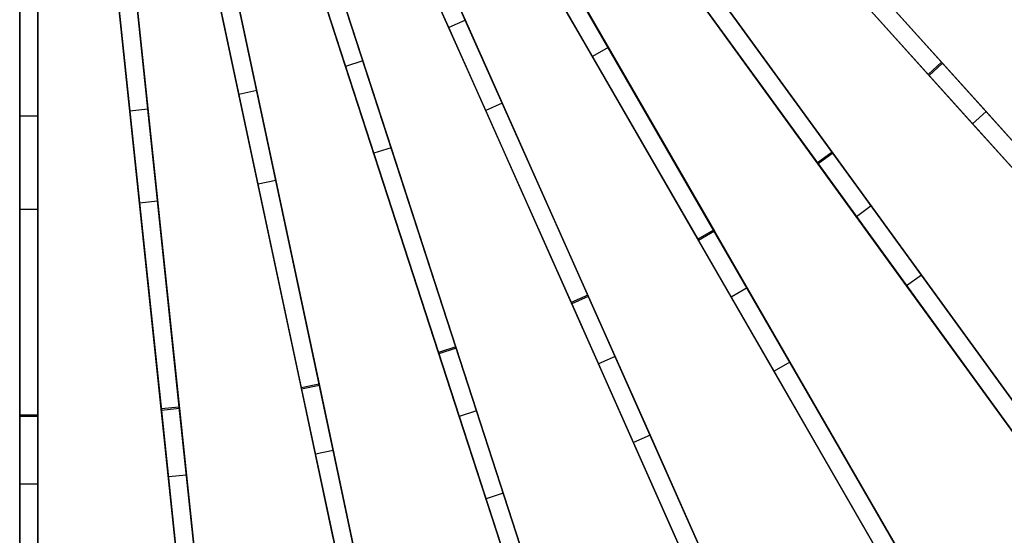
# Model space of a CAD drawing. Extents: x 1 to 71.1, y -35.1 to 35.1.
# Tile 43 of 85: x 36 to 44.1, y -12.1 to -7.9. Entities that reach past the tile are written whole.
import ezdxf

# ---------------------------------------------------------------- set-up
doc = ezdxf.new("R2010")
doc.units = 0
doc.header["$LTSCALE"] = 2.54
doc.layers.get('0').update_dxf_attribs({"color": 13, "linetype": 'CONTINUOUS'})

# ---------------------------------------------------------------- blocks, each defined once
blk = doc.blocks.new('LPUMPKIN_L_444_STL')
at = {"color": 0}
for p, q in [((43.5548, -8.2469, 48.871), (40.5747, -4.9372, 49.4527)), ((43.5548, -8.2469, 48.871), (40.5747, -4.9372, 49.4527)), ((40.5797, -4.9427, 49.6028), (43.5625, -8.2555, 49.0212)), ((40.5797, -4.9427, 49.6028), (43.5625, -8.2555, 49.0212)), ((40.4633, -5.0376, 49.4527), (43.4434, -8.3473, 48.871)), ((40.4633, -5.0376, 49.4527), (43.4434, -8.3473, 48.871)), ((40.4682, -5.0431, 49.6028), (43.451, -8.3558, 49.0212)), ((40.4682, -5.0431, 49.6028), (43.451, -8.3558, 49.0212)), ((42.6513, -8.9882, 48.8711), (40.0336, -5.3852, 49.4528)), ((42.6513, -8.9882, 48.8711), (40.0336, -5.3852, 49.4528)), ((40.038, -5.3912, 49.6028), (42.6581, -8.9975, 49.0212)), ((40.038, -5.3912, 49.6028), (42.6581, -8.9975, 49.0212)), ((39.9123, -5.4734, 49.4528), (42.53, -9.0764, 48.8711)), ((39.9123, -5.4734, 49.4528), (42.53, -9.0764, 48.8711)), ((39.9166, -5.4794, 49.6028), (42.5367, -9.0856, 49.0212)), ((39.9166, -5.4794, 49.6028), (42.5367, -9.0856, 49.0212)), ((39.3327, -5.5733, 11.924), (40.806, -8.1252, 12.0699)), ((39.3327, -5.5733, 11.924), (40.806, -8.1252, 12.0699)), ((40.6761, -8.2002, 12.0699), (39.2028, -5.6483, 11.924)), ((40.6761, -8.2002, 12.0699), (39.2028, -5.6483, 11.924)), ((41.6751, -9.6306, 48.8712), (39.4486, -5.7741, 49.4528)), ((41.6751, -9.6306, 48.8712), (39.4486, -5.7741, 49.4528)), ((39.4523, -5.7805, 49.6028), (41.6809, -9.6405, 49.0214)), ((39.4523, -5.7805, 49.6028), (41.6809, -9.6405, 49.0214)), ((38.732, -5.8882, 11.924), (39.9325, -8.5845, 12.0704)), ((38.732, -5.8882, 11.924), (39.9325, -8.5845, 12.0704)), ((39.6279, -7.9004, 11.8545), (38.7324, -5.889, 11.774)), ((39.6279, -7.9004, 11.8545), (38.7324, -5.889, 11.774)), ((39.3187, -5.8491, 49.4528), (41.5452, -9.7056, 48.8712)), ((39.3187, -5.8491, 49.4528), (41.5452, -9.7056, 48.8712)), ((39.3224, -5.8555, 49.6028), (41.551, -9.7155, 49.0214)), ((39.3224, -5.8555, 49.6028), (41.551, -9.7155, 49.0214)), ((39.7955, -8.6455, 12.0704), (38.595, -5.9492, 11.924)), ((39.7955, -8.6455, 12.0704), (38.595, -5.9492, 11.924)), ((39.4909, -7.9614, 11.8545), (38.5953, -5.95, 11.774)), ((39.4909, -7.9614, 11.8545), (38.5953, -5.95, 11.774)), ((38.1017, -6.1386, 11.924), (39.0157, -8.9515, 12.071)), ((38.1017, -6.1386, 11.924), (39.0157, -8.9515, 12.071)), ((38.7831, -8.2355, 11.8546), (38.102, -6.1394, 11.774)), ((38.7831, -8.2355, 11.8546), (38.102, -6.1394, 11.774)), ((38.689, -6.1605, 49.4529), (40.5001, -10.2281, 48.8714)), ((38.689, -6.1605, 49.4529), (40.5001, -10.2281, 48.8714)), ((38.6921, -6.1673, 49.6029), (40.5047, -10.2386, 49.0215)), ((38.6921, -6.1673, 49.6029), (40.5047, -10.2386, 49.0215)), ((40.6371, -10.1671, 48.8714), (38.8261, -6.0995, 49.4529)), ((40.6371, -10.1671, 48.8714), (38.8261, -6.0995, 49.4529)), ((38.8291, -6.1063, 49.6029), (40.6418, -10.1775, 49.0215)), ((38.8291, -6.1063, 49.6029), (40.6418, -10.1775, 49.0215)), ((38.873, -8.9978, 12.071), (37.9591, -6.1849, 11.924)), ((38.873, -8.9978, 12.071), (37.9591, -6.1849, 11.924)), ((38.6404, -8.2819, 11.8546), (37.9593, -6.1857, 11.774)), ((38.6404, -8.2819, 11.8546), (37.9593, -6.1857, 11.774)), ((37.4487, -6.3217, 11.924), (38.0651, -9.2218, 12.0718)), ((37.4487, -6.3217, 11.924), (38.0651, -9.2218, 12.0718)), ((37.9077, -8.4809, 11.8548), (37.4489, -6.3225, 11.774)), ((37.9077, -8.4809, 11.8548), (37.4489, -6.3225, 11.774)), ((37.9184, -9.253, 12.0718), (37.302, -6.3529, 11.924)), ((37.9184, -9.253, 12.0718), (37.302, -6.3529, 11.924)), ((37.7609, -8.5121, 11.8548), (37.3022, -6.3537, 11.774)), ((37.7609, -8.5121, 11.8548), (37.3022, -6.3537, 11.774)), ((38.0303, -6.4042, 49.4529), (39.406, -10.6382, 48.8716)), ((38.0303, -6.4042, 49.4529), (39.406, -10.6382, 48.8716)), ((38.0326, -6.4113, 49.603), (39.4095, -10.6491, 49.0218)), ((38.0326, -6.4113, 49.603), (39.4095, -10.6491, 49.0218)), ((39.5487, -10.5918, 48.8716), (38.173, -6.3579, 49.4529)), ((39.5487, -10.5918, 48.8716), (38.173, -6.3579, 49.4529)), ((38.1753, -6.3649, 49.603), (39.5522, -10.6027, 49.0218)), ((38.1753, -6.3649, 49.603), (39.5522, -10.6027, 49.0218)), ((43.9212, -8.6539, 12.2449), (41.8907, -6.3987, 11.8542)), ((43.9212, -8.6539, 12.2449), (41.8907, -6.3987, 11.8542)), ((35.9533, -9.4599, 12.0734), (35.9533, -6.4788, 11.924)), ((35.9533, -9.4599, 12.0734), (35.9533, -6.4788, 11.924)), ((35.9533, -8.6921, 11.8553), (35.9533, -6.4797, 11.774)), ((35.9533, -8.6921, 11.8553), (35.9533, -6.4797, 11.774)), ((36.1033, -6.4788, 11.924), (36.1033, -9.4599, 12.0734)), ((36.1033, -6.4788, 11.924), (36.1033, -9.4599, 12.0734)), ((36.1033, -8.6921, 11.8553), (36.1033, -6.4797, 11.774)), ((36.1033, -8.6921, 11.8553), (36.1033, -6.4797, 11.774)), ((36.9417, -9.4077, 12.0726), (36.631, -6.4512, 11.924)), ((36.9417, -9.4077, 12.0726), (36.631, -6.4512, 11.924)), ((36.862, -8.6494, 11.855), (36.631, -6.4521, 11.774)), ((36.862, -8.6494, 11.855), (36.631, -6.4521, 11.774)), ((36.7801, -6.4355, 11.924), (37.0909, -9.392, 12.0726)), ((36.7801, -6.4355, 11.924), (37.0909, -9.392, 12.0726)), ((37.0112, -8.6337, 11.855), (36.7802, -6.4364, 11.774)), ((37.0112, -8.6337, 11.855), (36.7802, -6.4364, 11.774)), ((38.4219, -10.9002, 48.8719), (37.4965, -6.5464, 49.453)), ((38.4219, -10.9002, 48.8719), (37.4965, -6.5464, 49.453)), ((37.498, -6.5537, 49.603), (38.4243, -10.9114, 49.022)), ((37.498, -6.5537, 49.603), (38.4243, -10.9114, 49.022)), ((43.8098, -8.7542, 12.2449), (41.7792, -6.4991, 11.8542)), ((43.8098, -8.7542, 12.2449), (41.7792, -6.4991, 11.8542)), ((37.3498, -6.5776, 49.453), (38.2752, -10.9314, 48.8719)), ((37.3498, -6.5776, 49.453), (38.2752, -10.9314, 48.8719)), ((37.3513, -6.5849, 49.603), (38.2776, -10.9426, 49.022)), ((37.3513, -6.5849, 49.603), (38.2776, -10.9426, 49.022)), ((35.9533, -6.7068, 49.4532), (35.9533, -11.156, 48.8725)), ((35.9533, -6.7068, 49.4532), (35.9533, -11.156, 48.8725)), ((35.9533, -6.7142, 49.6032), (35.9533, -11.1675, 49.0226)), ((35.9533, -6.7142, 49.6032), (35.9533, -11.1675, 49.0226)), ((36.1033, -11.156, 48.8725), (36.1033, -6.7068, 49.4532)), ((36.1033, -11.156, 48.8725), (36.1033, -6.7068, 49.4532)), ((36.1033, -6.7142, 49.6032), (36.1033, -11.1675, 49.0226)), ((36.1033, -6.7142, 49.6032), (36.1033, -11.1675, 49.0226)), ((36.6549, -6.6788, 49.4531), (37.12, -11.1046, 48.8722)), ((36.6549, -6.6788, 49.4531), (37.12, -11.1046, 48.8722)), ((36.6557, -6.6862, 49.6031), (37.1212, -11.116, 49.0223)), ((36.6557, -6.6862, 49.6031), (37.1212, -11.116, 49.0223)), ((37.2692, -11.0889, 48.8722), (36.8041, -6.6632, 49.4531)), ((37.2692, -11.0889, 48.8722), (36.8041, -6.6632, 49.4531)), ((36.8048, -6.6705, 49.6031), (37.2704, -11.1003, 49.0223)), ((36.8048, -6.6705, 49.6031), (37.2704, -11.1003, 49.0223)), ((42.9737, -9.4319, 12.245), (41.1901, -6.977, 11.8542)), ((42.9737, -9.4319, 12.245), (41.1901, -6.977, 11.8542)), ((42.3875, -6.9505, 12.0694), (44.3919, -9.1766, 12.5384)), ((42.3875, -6.9505, 12.0694), (44.3919, -9.1766, 12.5384)), ((44.2804, -9.277, 12.5384), (42.276, -7.0509, 12.0694)), ((44.2804, -9.277, 12.5384), (42.276, -7.0509, 12.0694)), ((42.8523, -9.52, 12.245), (41.0687, -7.0651, 11.8542)), ((42.8523, -9.52, 12.245), (41.0687, -7.0651, 11.8542)), ((41.9502, -10.107, 12.2451), (40.4331, -7.4794, 11.8543)), ((41.9502, -10.107, 12.2451), (40.4331, -7.4794, 11.8543)), ((41.8203, -10.182, 12.2451), (40.3032, -7.5544, 11.8543)), ((41.8203, -10.182, 12.2451), (40.3032, -7.5544, 11.8543)), ((41.6271, -7.5785, 12.0696), (43.3878, -10.0018, 12.5387)), ((41.6271, -7.5785, 12.0696), (43.3878, -10.0018, 12.5387)), ((43.2664, -10.09, 12.5387), (41.5058, -7.6667, 12.0696)), ((43.2664, -10.09, 12.5387), (41.5058, -7.6667, 12.0696)), ((39.6279, -7.9004, 11.8545), (39.4909, -7.9614, 11.8545)), ((39.6279, -7.9004, 11.8545), (39.4909, -7.9614, 11.8545)), ((40.8618, -10.6719, 12.2454), (39.6279, -7.9004, 11.8545)), ((40.8618, -10.6719, 12.2454), (39.6279, -7.9004, 11.8545)), ((40.7248, -10.7329, 12.2454), (39.4909, -7.9614, 11.8545)), ((40.7248, -10.7329, 12.2454), (39.4909, -7.9614, 11.8545)), ((40.806, -8.1252, 12.0699), (40.6761, -8.2002, 12.0699)), ((40.806, -8.1252, 12.0699), (40.6761, -8.2002, 12.0699)), ((40.806, -8.1252, 12.0699), (42.3035, -10.7189, 12.5394)), ((40.806, -8.1252, 12.0699), (42.3035, -10.7189, 12.5394)), ((38.7831, -8.2355, 11.8546), (38.6404, -8.2819, 11.8546)), ((38.7831, -8.2355, 11.8546), (38.6404, -8.2819, 11.8546)), ((39.7204, -11.1202, 12.2457), (38.7831, -8.2355, 11.8546)), ((39.7204, -11.1202, 12.2457), (38.7831, -8.2355, 11.8546)), ((42.1736, -10.7939, 12.5394), (40.6761, -8.2002, 12.0699)), ((42.1736, -10.7939, 12.5394), (40.6761, -8.2002, 12.0699)), ((43.5548, -8.2469, 48.871), (43.4434, -8.3473, 48.871)), ((43.5548, -8.2469, 48.871), (43.4434, -8.3473, 48.871)), ((43.5625, -8.2555, 49.0212), (43.451, -8.3558, 49.0212)), ((43.5625, -8.2555, 49.0212), (43.451, -8.3558, 49.0212)), ((46.5602, -11.5848, 48.0172), (43.5548, -8.2469, 48.871)), ((46.5602, -11.5848, 48.0172), (43.5548, -8.2469, 48.871)), ((43.5625, -8.2555, 49.0212), (46.5716, -11.5974, 48.1671)), ((43.5625, -8.2555, 49.0212), (46.5716, -11.5974, 48.1671)), ((39.5777, -11.1666, 12.2457), (38.6404, -8.2819, 11.8546)), ((39.5777, -11.1666, 12.2457), (38.6404, -8.2819, 11.8546)), ((43.4434, -8.3473, 48.871), (46.4488, -11.6852, 48.0172)), ((43.4434, -8.3473, 48.871), (46.4488, -11.6852, 48.0172)), ((43.451, -8.3558, 49.0212), (46.4601, -11.6978, 48.1671)), ((43.451, -8.3558, 49.0212), (46.4601, -11.6978, 48.1671)), ((37.9077, -8.4809, 11.8548), (37.7609, -8.5121, 11.8548)), ((37.9077, -8.4809, 11.8548), (37.7609, -8.5121, 11.8548)), ((38.3914, -11.4783, 12.2461), (37.7609, -8.5121, 11.8548)), ((38.3914, -11.4783, 12.2461), (37.7609, -8.5121, 11.8548)), ((38.5382, -11.4472, 12.2461), (37.9077, -8.4809, 11.8548)), ((38.5382, -11.4472, 12.2461), (37.9077, -8.4809, 11.8548)), ((39.9325, -8.5845, 12.0704), (39.7955, -8.6455, 12.0704)), ((39.9325, -8.5845, 12.0704), (39.7955, -8.6455, 12.0704)), ((39.9325, -8.5845, 12.0704), (41.1504, -11.32, 12.5403)), ((39.9325, -8.5845, 12.0704), (41.1504, -11.32, 12.5403)), ((37.0112, -8.6337, 11.855), (36.862, -8.6494, 11.855)), ((37.0112, -8.6337, 11.855), (36.862, -8.6494, 11.855)), ((37.1789, -11.6646, 12.2465), (36.862, -8.6494, 11.855)), ((37.1789, -11.6646, 12.2465), (36.862, -8.6494, 11.855)), ((37.3281, -11.6489, 12.2465), (37.0112, -8.6337, 11.855)), ((37.3281, -11.6489, 12.2465), (37.0112, -8.6337, 11.855)), ((41.0134, -11.3811, 12.5403), (39.7955, -8.6455, 12.0704)), ((41.0134, -11.3811, 12.5403), (39.7955, -8.6455, 12.0704)), ((43.9212, -8.6539, 12.2449), (43.8098, -8.7542, 12.2449)), ((43.9212, -8.6539, 12.2449), (43.8098, -8.7542, 12.2449)), ((45.8715, -10.8198, 12.9588), (43.9212, -8.6539, 12.2449)), ((45.8715, -10.8198, 12.9588), (43.9212, -8.6539, 12.2449)), ((36.1033, -8.6921, 11.8553), (35.9533, -8.6921, 11.8553)), ((35.9533, -11.7232, 12.2469), (35.9533, -8.6921, 11.8553)), ((36.1033, -8.6921, 11.8553), (35.9533, -8.6921, 11.8553)), ((35.9533, -11.7232, 12.2469), (35.9533, -8.6921, 11.8553)), ((36.1033, -11.7232, 12.2469), (36.1033, -8.6921, 11.8553)), ((36.1033, -11.7232, 12.2469), (36.1033, -8.6921, 11.8553)), ((45.76, -10.9202, 12.9588), (43.8098, -8.7542, 12.2449)), ((45.76, -10.9202, 12.9588), (43.8098, -8.7542, 12.2449)), ((39.0157, -8.9515, 12.071), (38.873, -8.9978, 12.071)), ((39.0157, -8.9515, 12.071), (38.873, -8.9978, 12.071)), ((39.7981, -11.845, 12.5415), (38.873, -8.9978, 12.071)), ((39.7981, -11.845, 12.5415), (38.873, -8.9978, 12.071)), ((39.0157, -8.9515, 12.071), (39.9408, -11.7987, 12.5415)), ((39.0157, -8.9515, 12.071), (39.9408, -11.7987, 12.5415)), ((42.6513, -8.9882, 48.8711), (42.53, -9.0764, 48.8711)), ((42.6513, -8.9882, 48.8711), (42.53, -9.0764, 48.8711)), ((42.6581, -8.9975, 49.0212), (42.5367, -9.0856, 49.0212)), ((42.6581, -8.9975, 49.0212), (42.5367, -9.0856, 49.0212)), ((45.2913, -12.6218, 48.0173), (42.6513, -8.9882, 48.8711)), ((45.2913, -12.6218, 48.0173), (42.6513, -8.9882, 48.8711)), ((42.6581, -8.9975, 49.0212), (45.3013, -12.6355, 48.1672)), ((42.6581, -8.9975, 49.0212), (45.3013, -12.6355, 48.1672)), ((42.53, -9.0764, 48.8711), (45.1699, -12.71, 48.0173)), ((42.53, -9.0764, 48.8711), (45.1699, -12.71, 48.0173)), ((42.5367, -9.0856, 49.0212), (45.1799, -12.7237, 48.1672)), ((42.5367, -9.0856, 49.0212), (45.1799, -12.7237, 48.1672)), ((38.0651, -9.2218, 12.0718), (37.9184, -9.253, 12.0718)), ((38.0651, -9.2218, 12.0718), (37.9184, -9.253, 12.0718)), ((38.5407, -12.1804, 12.5429), (37.9184, -9.253, 12.0718)), ((38.5407, -12.1804, 12.5429), (37.9184, -9.253, 12.0718)), ((38.0651, -9.2218, 12.0718), (38.6874, -12.1492, 12.5429)), ((38.0651, -9.2218, 12.0718), (38.6874, -12.1492, 12.5429)), ((37.0909, -9.392, 12.0726), (36.9417, -9.4077, 12.0726)), ((37.0909, -9.392, 12.0726), (36.9417, -9.4077, 12.0726)), ((37.2544, -12.3833, 12.5444), (36.9417, -9.4077, 12.0726)), ((37.2544, -12.3833, 12.5444), (36.9417, -9.4077, 12.0726)), ((37.0909, -9.392, 12.0726), (37.4036, -12.3676, 12.5444)), ((37.0909, -9.392, 12.0726), (37.4036, -12.3676, 12.5444)), ((35.9533, -12.451, 12.546), (35.9533, -9.4599, 12.0734)), ((36.1033, -9.4599, 12.0734), (35.9533, -9.4599, 12.0734)), ((35.9533, -12.451, 12.546), (35.9533, -9.4599, 12.0734)), ((36.1033, -9.4599, 12.0734), (35.9533, -9.4599, 12.0734)), ((36.1033, -9.4599, 12.0734), (36.1033, -12.451, 12.546)), ((36.1033, -9.4599, 12.0734), (36.1033, -12.451, 12.546)), ((42.9737, -9.4319, 12.245), (42.8523, -9.52, 12.245)), ((42.9737, -9.4319, 12.245), (42.8523, -9.52, 12.245)), ((44.6868, -11.7897, 12.9589), (42.9737, -9.4319, 12.245)), ((44.6868, -11.7897, 12.9589), (42.9737, -9.4319, 12.245)), ((44.5654, -11.8779, 12.9589), (42.8523, -9.52, 12.245)), ((44.5654, -11.8779, 12.9589), (42.8523, -9.52, 12.245)), ((41.6751, -9.6306, 48.8712), (41.5452, -9.7056, 48.8712)), ((41.6751, -9.6306, 48.8712), (41.5452, -9.7056, 48.8712)), ((41.6809, -9.6405, 49.0214), (41.551, -9.7155, 49.0214)), ((41.6809, -9.6405, 49.0214), (41.551, -9.7155, 49.0214)), ((43.9207, -13.52, 48.0176), (41.6751, -9.6306, 48.8712)), ((43.9207, -13.52, 48.0176), (41.6751, -9.6306, 48.8712)), ((41.6809, -9.6405, 49.0214), (43.9292, -13.5347, 48.1674)), ((41.6809, -9.6405, 49.0214), (43.9292, -13.5347, 48.1674)), ((41.5452, -9.7056, 48.8712), (43.7908, -13.595, 48.0176)), ((41.5452, -9.7056, 48.8712), (43.7908, -13.595, 48.0176)), ((41.551, -9.7155, 49.0214), (43.7993, -13.6097, 48.1674)), ((41.551, -9.7155, 49.0214), (43.7993, -13.6097, 48.1674)), ((43.3878, -10.0018, 12.5387), (43.2664, -10.09, 12.5387)), ((43.3878, -10.0018, 12.5387), (43.2664, -10.09, 12.5387)), ((43.3878, -10.0018, 12.5387), (45.0795, -12.3302, 13.3316)), ((43.3878, -10.0018, 12.5387), (45.0795, -12.3302, 13.3316)), ((41.9502, -10.107, 12.2451), (41.8203, -10.182, 12.2451)), ((41.9502, -10.107, 12.2451), (41.8203, -10.182, 12.2451)), ((43.4073, -12.6308, 12.9591), (41.9502, -10.107, 12.2451)), ((43.4073, -12.6308, 12.9591), (41.9502, -10.107, 12.2451)), ((44.9581, -12.4184, 13.3316), (43.2664, -10.09, 12.5387)), ((44.9581, -12.4184, 13.3316), (43.2664, -10.09, 12.5387)), ((40.6371, -10.1671, 48.8714), (40.5001, -10.2281, 48.8714)), ((40.6371, -10.1671, 48.8714), (40.5001, -10.2281, 48.8714)), ((40.5001, -10.2281, 48.8714), (42.3266, -14.3305, 48.0179)), ((40.5001, -10.2281, 48.8714), (42.3266, -14.3305, 48.0179)), ((40.6418, -10.1775, 49.0215), (40.5047, -10.2386, 49.0215)), ((40.6418, -10.1775, 49.0215), (40.5047, -10.2386, 49.0215)), ((42.4636, -14.2695, 48.0179), (40.6371, -10.1671, 48.8714)), ((42.4636, -14.2695, 48.0179), (40.6371, -10.1671, 48.8714)), ((40.6418, -10.1775, 49.0215), (42.4705, -14.285, 48.1678)), ((40.6418, -10.1775, 49.0215), (42.4705, -14.285, 48.1678)), ((43.2774, -12.7058, 12.9591), (41.8203, -10.182, 12.2451)), ((43.2774, -12.7058, 12.9591), (41.8203, -10.182, 12.2451)), ((40.5047, -10.2386, 49.0215), (42.3335, -14.346, 48.1678)), ((40.5047, -10.2386, 49.0215), (42.3335, -14.346, 48.1678)), ((39.5487, -10.5918, 48.8716), (39.406, -10.6382, 48.8716)), ((39.5487, -10.5918, 48.8716), (39.406, -10.6382, 48.8716)), ((39.5522, -10.6027, 49.0218), (39.4095, -10.6491, 49.0218)), ((39.5522, -10.6027, 49.0218), (39.4095, -10.6491, 49.0218)), ((40.9362, -14.8621, 48.0183), (39.5487, -10.5918, 48.8716)), ((40.9362, -14.8621, 48.0183), (39.5487, -10.5918, 48.8716)), ((39.5522, -10.6027, 49.0218), (40.9414, -14.8782, 48.1682)), ((39.5522, -10.6027, 49.0218), (40.9414, -14.8782, 48.1682)), ((39.406, -10.6382, 48.8716), (40.7935, -14.9085, 48.0183)), ((39.406, -10.6382, 48.8716), (40.7935, -14.9085, 48.0183)), ((39.4095, -10.6491, 49.0218), (40.7988, -14.9246, 48.1682)), ((39.4095, -10.6491, 49.0218), (40.7988, -14.9246, 48.1682)), ((40.8618, -10.6719, 12.2454), (40.7248, -10.7329, 12.2454)), ((40.8618, -10.6719, 12.2454), (40.7248, -10.7329, 12.2454)), ((42.047, -13.3337, 12.9594), (40.8618, -10.6719, 12.2454)), ((42.047, -13.3337, 12.9594), (40.8618, -10.6719, 12.2454)), ((41.9099, -13.3947, 12.9594), (40.7248, -10.7329, 12.2454)), ((41.9099, -13.3947, 12.9594), (40.7248, -10.7329, 12.2454)), ((42.3035, -10.7189, 12.5394), (42.1736, -10.7939, 12.5394)), ((42.3035, -10.7189, 12.5394), (42.1736, -10.7939, 12.5394)), ((43.6124, -13.2861, 13.3325), (42.1736, -10.7939, 12.5394)), ((43.6124, -13.2861, 13.3325), (42.1736, -10.7939, 12.5394)), ((42.3035, -10.7189, 12.5394), (43.7423, -13.2111, 13.3325)), ((42.3035, -10.7189, 12.5394), (43.7423, -13.2111, 13.3325)), ((38.4219, -10.9002, 48.8719), (38.2752, -10.9314, 48.8719)), ((38.4219, -10.9002, 48.8719), (38.2752, -10.9314, 48.8719)), ((38.2752, -10.9314, 48.8719), (39.2086, -15.3227, 48.0188)), ((38.2752, -10.9314, 48.8719), (39.2086, -15.3227, 48.0188)), ((38.4243, -10.9114, 49.022), (38.2776, -10.9426, 49.022)), ((38.4243, -10.9114, 49.022), (38.2776, -10.9426, 49.022)), ((38.2776, -10.9426, 49.022), (39.2121, -15.3393, 48.1687)), ((38.2776, -10.9426, 49.022), (39.2121, -15.3393, 48.1687)), ((39.3553, -15.2915, 48.0188), (38.4219, -10.9002, 48.8719)), ((39.3553, -15.2915, 48.0188), (38.4219, -10.9002, 48.8719)), ((38.4243, -10.9114, 49.022), (39.3588, -15.3081, 48.1687)), ((38.4243, -10.9114, 49.022), (39.3588, -15.3081, 48.1687)), ((37.2692, -11.0889, 48.8722), (37.12, -11.1046, 48.8722)), ((37.2692, -11.0889, 48.8722), (37.12, -11.1046, 48.8722)), ((37.12, -11.1046, 48.8722), (37.5892, -15.5687, 48.0194)), ((37.12, -11.1046, 48.8722), (37.5892, -15.5687, 48.0194)), ((37.2704, -11.1003, 49.0223), (37.1212, -11.116, 49.0223)), ((37.2704, -11.1003, 49.0223), (37.1212, -11.116, 49.0223)), ((37.1212, -11.116, 49.0223), (37.591, -15.5855, 48.1693)), ((37.1212, -11.116, 49.0223), (37.591, -15.5855, 48.1693)), ((37.7384, -15.553, 48.0194), (37.2692, -11.0889, 48.8722)), ((37.7384, -15.553, 48.0194), (37.2692, -11.0889, 48.8722)), ((37.2704, -11.1003, 49.0223), (37.7402, -15.5698, 48.1693)), ((37.2704, -11.1003, 49.0223), (37.7402, -15.5698, 48.1693)), ((39.7204, -11.1202, 12.2457), (39.5777, -11.1666, 12.2457)), ((39.7204, -11.1202, 12.2457), (39.5777, -11.1666, 12.2457)), ((40.6206, -13.8909, 12.9598), (39.7204, -11.1202, 12.2457)), ((40.6206, -13.8909, 12.9598), (39.7204, -11.1202, 12.2457)), ((35.9533, -11.156, 48.8725), (35.9533, -15.6439, 48.0199)), ((36.1033, -11.156, 48.8725), (35.9533, -11.156, 48.8725)), ((35.9533, -11.156, 48.8725), (35.9533, -15.6439, 48.0199)), ((36.1033, -11.156, 48.8725), (35.9533, -11.156, 48.8725)), ((36.1033, -11.1675, 49.0226), (35.9533, -11.1675, 49.0226)), ((35.9533, -11.1675, 49.0226), (35.9533, -15.6609, 48.1698)), ((36.1033, -11.1675, 49.0226), (35.9533, -11.1675, 49.0226)), ((35.9533, -11.1675, 49.0226), (35.9533, -15.6609, 48.1698)), ((36.1033, -15.6439, 48.0199), (36.1033, -11.156, 48.8725)), ((36.1033, -15.6439, 48.0199), (36.1033, -11.156, 48.8725)), ((36.1033, -11.1675, 49.0226), (36.1033, -15.6609, 48.1698)), ((36.1033, -11.1675, 49.0226), (36.1033, -15.6609, 48.1698)), ((40.478, -13.9373, 12.9598), (39.5777, -11.1666, 12.2457)), ((40.478, -13.9373, 12.9598), (39.5777, -11.1666, 12.2457)), ((41.1504, -11.32, 12.5403), (41.0134, -11.3811, 12.5403)), ((41.1504, -11.32, 12.5403), (41.0134, -11.3811, 12.5403)), ((41.1504, -11.32, 12.5403), (42.3207, -13.9485, 13.3338)), ((41.1504, -11.32, 12.5403), (42.3207, -13.9485, 13.3338)), ((42.1837, -14.0096, 13.3338), (41.0134, -11.3811, 12.5403)), ((42.1837, -14.0096, 13.3338), (41.0134, -11.3811, 12.5403)), ((38.5382, -11.4472, 12.2461), (38.3914, -11.4783, 12.2461)), ((38.5382, -11.4472, 12.2461), (38.3914, -11.4783, 12.2461)), ((38.997, -14.3274, 12.9602), (38.3914, -11.4783, 12.2461)), ((38.997, -14.3274, 12.9602), (38.3914, -11.4783, 12.2461)), ((39.1437, -14.2962, 12.9602), (38.5382, -11.4472, 12.2461)), ((39.1437, -14.2962, 12.9602), (38.5382, -11.4472, 12.2461)), ((37.3281, -11.6489, 12.2465), (37.1789, -11.6646, 12.2465)), ((37.3281, -11.6489, 12.2465), (37.1789, -11.6646, 12.2465)), ((37.4833, -14.5607, 12.9607), (37.1789, -11.6646, 12.2465)), ((37.4833, -14.5607, 12.9607), (37.1789, -11.6646, 12.2465)), ((37.6325, -14.545, 12.9607), (37.3281, -11.6489, 12.2465)), ((37.6325, -14.545, 12.9607), (37.3281, -11.6489, 12.2465)), ((36.1033, -11.7232, 12.2469), (35.9533, -11.7232, 12.2469)), ((35.9533, -14.6346, 12.9611), (35.9533, -11.7232, 12.2469)), ((36.1033, -11.7232, 12.2469), (35.9533, -11.7232, 12.2469)), ((35.9533, -14.6346, 12.9611), (35.9533, -11.7232, 12.2469)), ((36.1033, -14.6346, 12.9611), (36.1033, -11.7232, 12.2469)), ((36.1033, -14.6346, 12.9611), (36.1033, -11.7232, 12.2469)), ((39.9408, -11.7987, 12.5415), (39.7981, -11.845, 12.5415)), ((39.9408, -11.7987, 12.5415), (39.7981, -11.845, 12.5415)), ((40.6871, -14.5808, 13.3354), (39.7981, -11.845, 12.5415)), ((40.6871, -14.5808, 13.3354), (39.7981, -11.845, 12.5415)), ((39.9408, -11.7987, 12.5415), (40.8297, -14.5345, 13.3354)), ((39.9408, -11.7987, 12.5415), (40.8297, -14.5345, 13.3354))]:
    blk.add_line(p, q, dxfattribs=at)

msp = doc.modelspace()

# ---------------------------------------------------------------- block references
at = {"color": 253}
msp.add_blockref('LPUMPKIN_L_444_STL', (0, 0), dxfattribs=at)

doc.saveas('drawing.dxf')
